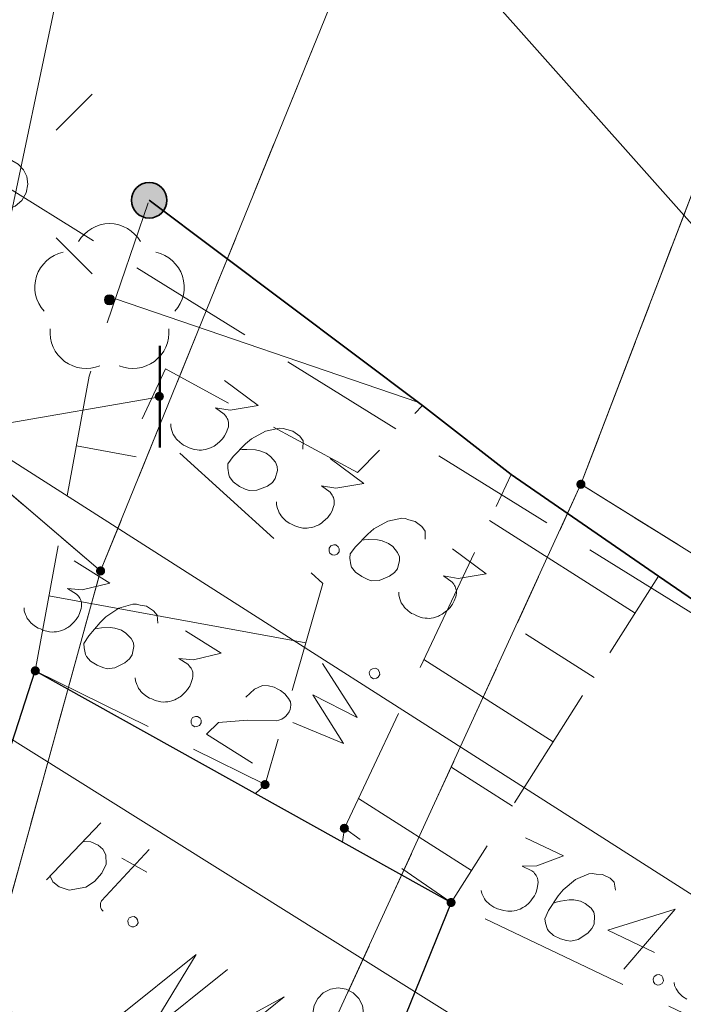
# Model space of a CAD drawing. Header units: metres. Extents: x 5554594 to 5556205, y 5636132 to 5636668.
# Tile 137 of 168: x 5555467.54 to 5555474.06, y 5636460.74 to 5636470.43. Entities that reach past the tile are written whole.
import ezdxf

# ---------------------------------------------------------------- set-up
doc = ezdxf.new("R2010")
doc.units = ezdxf.units.M
doc.header["$MEASUREMENT"] = 0
doc.header["$XCLIPFRAME"] = 0
for name, pattern in [('03-linia 3 1', [2, 1.5, -0.5]), ('05-linia 2.5 1', [1.75, 1.25, -0.5]), ('L_0_04', [1.5, 1, -0.5]), ('L_0_05', [1.75, 1.25, -0.5]), ('L_0_06', [2, 1.5, -0.5]), ('PRZER1-1', [2, 1, -1]), ('PRZER3-1', [4, 3, -1])]:
    doc.linetypes.add(name, pattern=pattern)
for name, color, linetype, lineweight in [('#digitalizacja', 7, 'Continuous', 18), ('#przekroje', 7, 'L_0_04', 18), ('#RASTER', 7, 'Continuous', 18), ('#skartowane', 7, 'Continuous', 18), ('#ZUDP', 7, 'Continuous', 18)]:
    doc.layers.add(name, color=color, linetype=linetype, lineweight=lineweight)
for name, color, linetype, lineweight, true_color in [('GEPPGD', 96, 'Continuous', 18, 0x008000), ('GESDZI', 18, 'Continuous', 18, 0x0a0909), ('GESKKL', 96, 'PRZER3-1', 18, 0x008000), ('GESUZY', 96, 'PRZER1-1', 18, 0x008000)]:
    doc.layers.add(name, color=color, linetype=linetype, lineweight=lineweight, true_color=true_color)
picture_1 = doc.add_image_def('image2.tif', size_in_pixel=(18897, 11811))

# ---------------------------------------------------------------- blocks, each defined once
blk = doc.blocks.new('EPPGS')
at = {"color": 0, "flags": 128}
blk.add_lwpolyline([(0.5, 0), (0.475528, -0.154508), (0.404508, -0.293893), (0.293893, -0.404508), (0.154508, -0.475528), (0, -0.5), (-0.154508, -0.475528), (-0.293893, -0.404508), (-0.404508, -0.293893), (-0.475528, -0.154508), (-0.5, 0), (-0.475528, 0.154508), (-0.404508, 0.293893), (-0.293893, 0.404508), (-0.154508, 0.475528), (0, 0.5), (0.154508, 0.475528), (0.293893, 0.404508), (0.404508, 0.293893), (0.475528, 0.154508), (0.5, 0)], close=True, dxfattribs=at)
blk = doc.blocks.new('EPPGN')
blk.add_hatch(color=0).paths.add_polyline_path([(0, -0.09), (-0.027812, -0.085595), (-0.052901, -0.072812), (-0.072812, -0.052901), (-0.085595, -0.027812), (-0.09, 0), (-0.085595, 0.027812), (-0.072812, 0.052901), (-0.052901, 0.072812), (-0.027812, 0.085595), (0, 0.09), (0.027812, 0.085595), (0.052901, 0.072812), (0.072812, 0.052901), (0.085595, 0.027812), (0.09, 0), (0.085595, -0.027812), (0.072812, -0.052901), (0.052901, -0.072812), (0.027812, -0.085595)])
blk = doc.blocks.new('OBOP02_01')
at = {"linetype": 'Continuous', "lineweight": 18}
blk.add_hatch(color=0, dxfattribs=at).paths.add_polyline_path([(0, -0.1, 1), (0, 0.1, 1)])
at = {"color": 0, "linetype": 'Continuous', "lineweight": 18}
blk.add_circle((0, 0), 0.1, dxfattribs=at)
for centre, radius, start, end in [((0, 0.8), 0.7, 29.8459, 150.1541), ((-0.77, 0.25), 0.7, 101.6336, 222.6627), ((0.77, 0.25), 0.7, 317.3373, 78.3664), ((-0.46, -0.64), 0.71, 174.3693, 292.5572), ((0.46, -0.64), 0.71, 247.4428, 5.6307)]:
    blk.add_arc(centre, radius, start, end, dxfattribs=at)
blk = doc.blocks.new('SUSM01_01_2')
at = {"color": 0, "flags": 128}
for points in [[(-0.353553, 0.353553), (-0.212132, 0.212132)], [(0.353553, 0.353553), (0.212132, 0.212132)], [(-0.353553, -0.353553), (-0.212132, -0.212132)], [(0.353553, -0.353553), (0.212132, -0.212132)]]:
    blk.add_lwpolyline(points, dxfattribs=at)
blk.add_lwpolyline([(0.1, 0), (0.093969, -0.034202), (0.076604, -0.064279), (0.05, -0.086603), (0.025882, -0.096593), (0, -0.1), (-0.025882, -0.096593), (-0.05, -0.086603), (-0.073305, -0.068017), (-0.090097, -0.043388), (-0.098883, -0.014904), (-0.098883, 0.014904), (-0.090097, 0.043388), (-0.073305, 0.068017), (-0.05, 0.086603), (-0.022252, 0.097493), (0.007473, 0.09972), (0.036534, 0.093087), (0.062349, 0.078183), (0.082624, 0.056332), (0.095557, 0.029476), (0.1, 0)], close=True, dxfattribs=at)
blk = doc.blocks.new('*U301')
at = {"layer": '#skartowane', "color": 7, "linetype": 'ByBlock', "lineweight": 18}
blk.add_line((5555467.8016, 5636461.9631), (5555468.3354, 5636462.5248), dxfattribs=at)
at = {"layer": '#skartowane', "color": 7, "linetype": 'ByBlock', "lineweight": 18, "flags": 128}
blk.add_lwpolyline([(5555468.1584, 5636462.3393), (5555468.2376, 5636462.336), (5555468.3076, 5636462.3039), (5555468.3535, 5636462.265), (5555468.3828, 5636462.2082), (5555468.387, 5636462.1182), (5555468.3435, 5636462.0275), (5555468.2714, 5636461.946), (5555468.1871, 5636461.8914), (5555468.022, 5636461.8614), (5555467.9255, 5636461.8945), (5555467.8641, 5636461.942), (5555467.8348, 5636461.9988)], dxfattribs=at)
blk = doc.blocks.new('*U302')
at = {"layer": '#skartowane', "color": 7, "linetype": 'ByBlock', "lineweight": 18}
for p, q in [((5555468.3427, 5636461.7579), (5555468.8107, 5636462.2616)), ((5555468.54, 5636462.1752), (5555468.788, 5636462.0379))]:
    blk.add_line(p, q, dxfattribs=at)
at = {"layer": '#skartowane', "color": 7, "linetype": 'ByBlock', "lineweight": 18, "flags": 128}
blk.add_lwpolyline([(5555468.3593, 5636461.654), (5555468.3532, 5636461.6593), (5555468.3477, 5636461.6653), (5555468.3429, 5636461.6718), (5555468.3387, 5636461.6787), (5555468.3354, 5636461.6861), (5555468.3329, 5636461.6938), (5555468.3311, 5636461.7017), (5555468.3302, 5636461.7097), (5555468.3301, 5636461.7178), (5555468.3308, 5636461.7259), (5555468.3324, 5636461.7338), (5555468.3349, 5636461.7415), (5555468.3381, 5636461.749), (5555468.3421, 5636461.756), (5555468.3465, 5636461.7623)], dxfattribs=at)
blk = doc.blocks.new('*U1663')
at = {"layer": '#przekroje', "color": 7, "linetype": 'ByBlock'}
for q in [(5555469.361, 5636460.1872), (5555469.8081, 5636460.6324)]:
    blk.add_line((5555470.1385, 5636460.8114), q, dxfattribs=at)

msp = doc.modelspace()

# ---------------------------------------------------------------- hatches: boundary and pattern name
at = {"layer": '#skartowane', "linetype": 'Continuous', "lineweight": 35}
h = msp.add_hatch(color=7, dxfattribs=at)
edge = h.paths.add_edge_path()
edge.add_arc((5555468.81, 5636468.65), 0.175, 0, 360)
at = {"layer": '#skartowane', "linetype": 'Continuous', "lineweight": 18}
h = msp.add_hatch(color=7, dxfattribs=at)
edge = h.paths.add_edge_path()
edge.add_arc((5555468.91, 5636466.72), 0.045, 0, 360)
h = msp.add_hatch(color=7, dxfattribs=at)
edge = h.paths.add_edge_path()
edge.add_arc((5555467.69, 5636464.02), 0.045, 0, 360)
h = msp.add_hatch(color=7, dxfattribs=at)
edge = h.paths.add_edge_path()
edge.add_arc((5555469.95, 5636462.9), 0.045, 0, 360)
h = msp.add_hatch(color=7, dxfattribs=at)
edge = h.paths.add_edge_path()
edge.add_arc((5555470.73, 5636462.47), 0.045, 0, 360)
h = msp.add_hatch(color=7, dxfattribs=at)
edge = h.paths.add_edge_path()
edge.add_arc((5555471.78, 5636461.74), 0.045, 0, 360)

# ---------------------------------------------------------------- linework, layer by layer
at = {"layer": '#digitalizacja', "color": 5, "linetype": 'Continuous', "lineweight": 18}
msp.add_line((5555486.6847, 5636451.3104), (5555457.624, 5636469.5016), dxfattribs=at)
at = {"layer": '#digitalizacja', "color": 36, "linetype": 'Continuous', "lineweight": 18, "true_color": 0x803300}
msp.add_line((5555466.999, 5636466.3828), (5555497.54, 5636446.88), dxfattribs=at)
at = {"layer": '#digitalizacja', "color": 5, "linetype": 'Continuous', "lineweight": 18, "flags": 128}
msp.add_lwpolyline([(5555468.9161, 5636474.3042), (5555508.5762, 5636429.6849), (5555515.2694, 5636413.3405), (5555521.42, 5636402.4043)], dxfattribs=at)
at = {"layer": '#digitalizacja', "color": 7, "linetype": 'Continuous', "lineweight": 18, "flags": 128}
msp.add_lwpolyline([(5555464.6537, 5636470.5279), (5555467.8758, 5636470.5279), (5555466.999, 5636466.3828)], dxfattribs=at)
at = {"layer": '#przekroje', "color": 7, "linetype": 'Continuous', "flags": 128}
msp.add_lwpolyline([(5555468.4948, 5636460.605), (5555469.2722, 5636461.2292), (5555468.8034, 5636460.4562), (5555469.5809, 5636461.0804)], dxfattribs=at)
at = {"layer": '#skartowane', "color": 7, "linetype": 'Continuous', "lineweight": 50}
msp.add_line((5555468.9136, 5636466.2166), (5555468.9136, 5636467.2166), dxfattribs=at)
at = {"layer": '#skartowane', "color": 36, "linetype": 'Continuous', "lineweight": 18, "true_color": 0x803300}
msp.add_line((5555466.999, 5636466.3828), (5555468.9136, 5636466.7166), dxfattribs=at)
at = {"layer": '#skartowane', "color": 7, "linetype": '03-linia 3 1', "lineweight": 18}
msp.add_line((5555470.7106, 5636462.3362), (5555470.73, 5636462.47), dxfattribs=at)
at = {"layer": '#skartowane', "color": 7, "linetype": 'L_0_06', "lineweight": 18, "flags": 128}
for points in [[(5555466.73, 5636461.06), (5555459.42, 5636465.04), (5555457.02, 5636465.41), (5555452.63, 5636465.61), (5555446.85, 5636465.37), (5555441.62, 5636464.51), (5555435.7, 5636462.77), (5555429.61, 5636460.27), (5555423.1, 5636457.3), (5555417.2, 5636453.95), (5555413.63, 5636451.67), (5555409.04, 5636447.68), (5555404.73, 5636443.33), (5555401.32, 5636439.67), (5555382.13, 5636416.99), (5555377.75, 5636411.8), (5555368.65, 5636401.73), (5555358.12, 5636389.68), (5555351.83, 5636382.05), (5555348.89, 5636378.21), (5555346.63, 5636374.93), (5555343.77, 5636370.29), (5555340.53, 5636363.52), (5555337.7, 5636355.88), (5555335.13, 5636347.53), (5555332.44, 5636339.45), (5555328.49, 5636328.74), (5555326.7, 5636324.3), (5555322.46, 5636312.61), (5555317.05, 5636297.8), (5555313.91, 5636289.91), (5555311.07, 5636291.5), (5555314.46, 5636298.64), (5555320.4, 5636315), (5555321.1, 5636318.34), (5555320.31, 5636318.97), (5555318.92, 5636319.26), (5555318.24, 5636323.4), (5555317.55, 5636325.21), (5555315.06, 5636326.83), (5555316.44, 5636329.16), (5555319.62, 5636328.9), (5555323.95, 5636328.36), (5555325.47, 5636329.83), (5555326.77, 5636332.37), (5555329.72, 5636340.51), (5555332.43, 5636348.61), (5555334.87, 5636356.71), (5555337.79, 5636364.47), (5555340.99, 5636371.16), (5555344.19, 5636376.65), (5555346.4, 5636379.74), (5555349.41, 5636383.74), (5555355.85, 5636391.61), (5555363.7, 5636400.4), (5555366.42, 5636403.59), (5555375.75, 5636414.19), (5555378.31, 5636418.36), (5555373.52, 5636420.79), (5555376.43, 5636424.38), (5555377.28, 5636425.23), (5555380.03, 5636423.16), (5555380.65, 5636423.75), (5555382.52, 5636422.14), (5555399.27, 5636441.57), (5555402.64, 5636445.3), (5555406.76, 5636449.37), (5555411.7, 5636453.77), (5555415.38, 5636456.22), (5555420.94, 5636459.52), (5555420.73, 5636460.05), (5555422.54, 5636460.95), (5555422.89, 5636460.42), (5555428.37, 5636462.98), (5555434.53, 5636465.46), (5555440.65, 5636467.74), (5555449.09, 5636469.87), (5555449.84, 5636470.61), (5555452.54, 5636472.11), (5555453.14, 5636471.36), (5555454.76, 5636472.78), (5555456.32, 5636474.81), (5555457.67, 5636477.44), (5555459.8, 5636481.39), (5555462.71, 5636485.66), (5555464.78, 5636483.78), (5555461.58, 5636479.17), (5555460.92, 5636476.08), (5555461.24, 5636473.64), (5555465.24, 5636467.56), (5555467.69, 5636464.02), (5555466.73, 5636461.06)], [(5555493.03, 5636444.67), (5555488.63, 5636447.96), (5555482.03, 5636452.18), (5555476.98, 5636455.3), (5555470.63, 5636458.9), (5555471.78, 5636461.74), (5555478.55, 5636458.51), (5555484.4, 5636455.14), (5555490.6, 5636450.96), (5555495.38, 5636447.45), (5555493.03, 5636444.67)]]:
    msp.add_lwpolyline(points, close=True, dxfattribs=at)
at = {"layer": '#skartowane', "color": 7, "linetype": 'L_0_05', "lineweight": 18, "flags": 128}
for points in [[(5555467.69, 5636464.02), (5555468.22, 5636466.92), (5555468.81, 5636468.65), (5555471.5, 5636466.63), (5555470.86, 5636465.97), (5555468.97, 5636466.99), (5555468.74, 5636466.5), (5555470.52, 5636464.88), (5555469.95, 5636462.9), (5555467.69, 5636464.02)], [(5555470.73, 5636462.47), (5555472.37, 5636465.95), (5555473.82, 5636464.95), (5555471.78, 5636461.74), (5555470.73, 5636462.47)]]:
    msp.add_lwpolyline(points, close=True, dxfattribs=at)
at = {"layer": '#skartowane', "color": 7, "linetype": 'Continuous', "lineweight": 35, "flags": 128}
msp.add_lwpolyline([(5555468.81, 5636468.65), (5555471.5, 5636466.63), (5555472.37, 5636465.95), (5555473.82, 5636464.95), (5555499.77, 5636447.16)], dxfattribs=at)
at = {"layer": '#skartowane', "color": 7, "linetype": 'Continuous', "lineweight": 18, "flags": 128}
for points in [[(5555468.4789, 5636467.679), (5555471.4544, 5636466.6643)], [(5555469.5504, 5636466.8755), (5555469.8829, 5636466.63), (5555469.6069, 5636466.5842), (5555469.4638, 5636466.6091), (5555469.5493, 5636466.546), (5555469.5648, 5636466.5272), (5555469.5708, 5636466.5154), (5555469.5768, 5636466.5037), (5555469.5828, 5636466.4919), (5555469.5913, 5636466.4636), (5555469.5902, 5636466.4423), (5555469.5892, 5636466.4211), (5555469.5835, 5636466.4033), (5555469.5684, 5636466.363), (5555469.5521, 5636466.3311), (5555469.5416, 5636466.3168), (5555469.5275, 5636466.2978), (5555469.5018, 5636466.2727), (5555469.483, 5636466.2573), (5555469.4642, 5636466.2418), (5555469.4489, 5636466.2311), (5555469.4372, 5636466.2251), (5555469.4254, 5636466.2191), (5555469.4137, 5636466.2131), (5555469.3936, 5636466.2058), (5555469.3653, 5636466.1973), (5555469.3406, 5636466.1936), (5555469.3241, 5636466.1911), (5555469.3028, 5636466.1922), (5555469.2815, 5636466.1932), (5555469.2555, 5636466.1977), (5555469.2425, 5636466.1999), (5555469.2022, 5636466.215), (5555469.1702, 5636466.2313), (5555469.1477, 5636466.2406), (5555469.1144, 5636466.2651), (5555469.08, 5636466.2979), (5555469.0692, 5636466.3132), (5555469.0585, 5636466.3285), (5555469.0477, 5636466.3438), (5555469.0405, 5636466.3637), (5555469.0332, 5636466.3838), (5555469.0235, 5636466.4203), (5555469.0232, 5636466.4499)], [(5555470.3231, 5636466.2022), (5555470.3237, 5636466.2825), (5555470.2915, 5636466.3284), (5555470.225, 5636466.3775), (5555470.1635, 5636466.3935), (5555470.1279, 5636466.4051), (5555470.0936, 5636466.4083), (5555469.9545, 5636466.3789), (5555469.8181, 5636466.3035), (5555469.7582, 5636466.2523), (5555469.6375, 5636466.1285), (5555469.5849, 5636466.0573), (5555469.5828, 5636466.0148), (5555469.5928, 5636465.9487), (5555469.6001, 5636465.9287), (5555469.637, 5636465.8793), (5555469.6987, 5636465.8337), (5555469.7533, 5636465.8082), (5555469.7936, 5636465.7931), (5555469.8691, 5636465.796), (5555469.9728, 5636465.8369), (5555470.0221, 5636465.874), (5555470.0501, 5636465.912), (5555470.072, 5636465.9913), (5555470.0705, 5636466.029), (5555470.0513, 5636466.0726), (5555470.0048, 5636466.129), (5555469.9621, 5636466.1605), (5555469.8992, 5636466.1848), (5555469.8555, 5636466.1951), (5555469.7705, 5636466.1992), (5555469.7244, 5636466.1965), (5555469.6996, 5636466.1928)], [(5555468.0945, 5636466.2333), (5555468.6817, 5636466.126)], [(5555470.5908, 5636466.1074), (5555470.9233, 5636465.8619), (5555470.6473, 5636465.8162), (5555470.5041, 5636465.841), (5555470.5897, 5636465.7779), (5555470.6052, 5636465.7591), (5555470.6111, 5636465.7473), (5555470.6172, 5636465.7356), (5555470.6231, 5636465.7238), (5555470.6316, 5636465.6956), (5555470.6306, 5636465.6743), (5555470.6296, 5636465.653), (5555470.6238, 5636465.6352), (5555470.6088, 5636465.595), (5555470.5925, 5636465.563), (5555470.5819, 5636465.5487), (5555470.5679, 5636465.5297), (5555470.5421, 5636465.5047), (5555470.5233, 5636465.4892), (5555470.5046, 5636465.4737), (5555470.4893, 5636465.463), (5555470.4776, 5636465.457), (5555470.4658, 5636465.451), (5555470.454, 5636465.445), (5555470.434, 5636465.4377), (5555470.4057, 5636465.4293), (5555470.381, 5636465.4255), (5555470.3645, 5636465.4231), (5555470.3431, 5636465.4241), (5555470.3219, 5636465.4251), (5555470.2959, 5636465.4296), (5555470.2829, 5636465.4319), (5555470.2426, 5636465.4469), (5555470.2106, 5636465.4633), (5555470.188, 5636465.4725), (5555470.1548, 5636465.497), (5555470.1203, 5636465.5299), (5555470.1095, 5636465.5451), (5555470.0989, 5636465.5604), (5555470.088, 5636465.5757), (5555470.0808, 5636465.5957), (5555470.0736, 5636465.6157), (5555470.0639, 5636465.6522), (5555470.0636, 5636465.6818)], [(5555471.525, 5636465.3149), (5555471.5256, 5636465.3952), (5555471.4934, 5636465.441), (5555471.4269, 5636465.4901), (5555471.3654, 5636465.5062), (5555471.3298, 5636465.5178), (5555471.2955, 5636465.521), (5555471.1564, 5636465.4916), (5555471.02, 5636465.4162), (5555470.9601, 5636465.365), (5555470.8394, 5636465.2412), (5555470.7868, 5636465.17), (5555470.7847, 5636465.1275), (5555470.7947, 5636465.0614), (5555470.802, 5636465.0413), (5555470.8389, 5636464.992), (5555470.9007, 5636464.9464), (5555470.9552, 5636464.9208), (5555470.9955, 5636464.9058), (5555471.071, 5636464.9087), (5555471.1747, 5636464.9496), (5555471.224, 5636464.9866), (5555471.252, 5636465.0246), (5555471.2739, 5636465.104), (5555471.2724, 5636465.1417), (5555471.2532, 5636465.1853), (5555471.2067, 5636465.2417), (5555471.164, 5636465.2732), (5555471.1011, 5636465.2975), (5555471.0574, 5636465.3078), (5555470.9724, 5636465.3119), (5555470.9263, 5636465.3092), (5555470.9015, 5636465.3055)], [(5555473.5902, 5636464.5885), (5555472.1575, 5636465.499)], [(5555470.6468, 5636465.2587), (5555470.6705, 5636465.2411), (5555470.6777, 5636465.2211), (5555470.678, 5636465.1916), (5555470.6604, 5636465.1678), (5555470.6321, 5636465.1593), (5555470.6109, 5636465.1603), (5555470.5871, 5636465.1779), (5555470.5799, 5636465.1979), (5555470.5796, 5636465.2274), (5555470.5972, 5636465.2512), (5555470.6255, 5636465.2597), (5555470.6468, 5636465.2587)], [(5555471.7927, 5636465.2201), (5555472.1252, 5636464.9746), (5555471.8492, 5636464.9288), (5555471.706, 5636464.9537), (5555471.7916, 5636464.8906), (5555471.8071, 5636464.8718), (5555471.813, 5636464.86), (5555471.8191, 5636464.8483), (5555471.825, 5636464.8365), (5555471.8335, 5636464.8082), (5555471.8325, 5636464.7869), (5555471.8315, 5636464.7657), (5555471.8257, 5636464.7479), (5555471.8107, 5636464.7077), (5555471.7944, 5636464.6757), (5555471.7838, 5636464.6614), (5555471.7698, 5636464.6424), (5555471.7441, 5636464.6174), (5555471.7252, 5636464.6019), (5555471.7065, 5636464.5864), (5555471.6912, 5636464.5757), (5555471.6795, 5636464.5697), (5555471.6677, 5636464.5637), (5555471.656, 5636464.5577), (5555471.6359, 5636464.5504), (5555471.6076, 5636464.5419), (5555471.5829, 5636464.5382), (5555471.5664, 5636464.5357), (5555471.5451, 5636464.5368), (5555471.5238, 5636464.5378), (5555471.4978, 5636464.5423), (5555471.4848, 5636464.5445), (5555471.4445, 5636464.5596), (5555471.4125, 5636464.5759), (5555471.3899, 5636464.5852), (5555471.3567, 5636464.6097), (5555471.3223, 5636464.6426), (5555471.3114, 5636464.6578), (5555471.3008, 5636464.6731), (5555471.29, 5636464.6884), (5555471.2828, 5636464.7084), (5555471.2755, 5636464.7284), (5555471.2658, 5636464.7649), (5555471.2655, 5636464.7945)], [(5555468.0733, 5636465.102), (5555468.4231, 5636464.8819), (5555468.1512, 5636464.8158), (5555468.0067, 5636464.83), (5555468.0966, 5636464.7733), (5555468.1135, 5636464.7558), (5555468.1203, 5636464.7445), (5555468.1272, 5636464.7332), (5555468.134, 5636464.7219), (5555468.1446, 5636464.6944), (5555468.1451, 5636464.673), (5555468.1457, 5636464.6518), (5555468.1413, 5636464.6336), (5555468.1293, 5636464.5924), (5555468.1154, 5636464.5592), (5555468.1059, 5636464.5442), (5555468.0933, 5636464.5242), (5555468.0695, 5636464.4974), (5555468.0519, 5636464.4805), (5555468.0343, 5636464.4637), (5555468.0199, 5636464.4519), (5555468.0087, 5636464.445), (5555467.9973, 5636464.4382), (5555467.9861, 5636464.4313), (5555467.9666, 5636464.4226), (5555467.939, 5636464.412), (5555467.9146, 5636464.4065), (5555467.8984, 5636464.4028), (5555467.877, 5636464.4022), (5555467.8558, 5636464.4017), (5555467.8295, 5636464.4043), (5555467.8163, 5636464.4055), (5555467.775, 5636464.4176), (5555467.7419, 5636464.4315), (5555467.7188, 5636464.439), (5555467.6838, 5636464.461), (5555467.647, 5636464.4912), (5555467.6351, 5636464.5056), (5555467.6233, 5636464.5201), (5555467.6114, 5636464.5345), (5555467.6027, 5636464.5539), (5555467.594, 5636464.5734), (5555467.5816, 5636464.609), (5555467.5792, 5636464.6385)], [(5555467.8248, 5636464.7578), (5555470.3519, 5636464.2959)], [(5555468.8938, 5636464.488), (5555468.8884, 5636464.5681), (5555468.8529, 5636464.6114), (5555468.783, 5636464.6554), (5555468.7204, 5636464.6669), (5555468.6841, 5636464.6758), (5555468.6497, 5636464.6765), (5555468.5131, 5636464.6368), (5555468.3827, 5636464.5515), (5555468.3268, 5636464.496), (5555468.2155, 5636464.3636), (5555468.1684, 5636464.2887), (5555468.1695, 5636464.2461), (5555468.1843, 5636464.181), (5555468.193, 5636464.1615), (5555468.2336, 5636464.115), (5555468.2985, 5636464.0742), (5555468.3548, 5636464.0527), (5555468.3961, 5636464.0406), (5555468.4712, 5636464.0492), (5555468.5715, 5636464.0977), (5555468.6179, 5636464.1383), (5555468.6431, 5636464.1782), (5555468.6591, 5636464.2589), (5555468.6548, 5636464.2965), (5555468.6323, 5636464.3385), (5555468.5818, 5636464.3913), (5555468.5369, 5636464.4196), (5555468.4724, 5636464.4392), (5555468.428, 5636464.4462), (5555468.3429, 5636464.444), (5555468.2972, 5636464.4378), (5555468.2727, 5636464.4323)], [(5555469.1678, 5636464.4132), (5555469.5176, 5636464.1931), (5555469.2457, 5636464.127), (5555469.1011, 5636464.1412), (5555469.1911, 5636464.0845), (5555469.208, 5636464.067), (5555469.2148, 5636464.0557), (5555469.2217, 5636464.0444), (5555469.2285, 5636464.0331), (5555469.2391, 5636464.0056), (5555469.2396, 5636463.9842), (5555469.2402, 5636463.963), (5555469.2358, 5636463.9448), (5555469.2238, 5636463.9036), (5555469.2099, 5636463.8704), (5555469.2004, 5636463.8554), (5555469.1878, 5636463.8354), (5555469.164, 5636463.8086), (5555469.1464, 5636463.7917), (5555469.1288, 5636463.7749), (5555469.1144, 5636463.7631), (5555469.1031, 5636463.7562), (5555469.0918, 5636463.7494), (5555469.0805, 5636463.7425), (5555469.0611, 5636463.7338), (5555469.0335, 5636463.7232), (5555469.0091, 5636463.7177), (5555468.9928, 5636463.714), (5555468.9715, 5636463.7134), (5555468.9503, 5636463.7129), (5555468.924, 5636463.7154), (5555468.9108, 5636463.7167), (5555468.8695, 5636463.7287), (5555468.8364, 5636463.7427), (5555468.8132, 5636463.7502), (5555468.7783, 5636463.7722), (5555468.7415, 5636463.8024), (5555468.7296, 5636463.8168), (5555468.7178, 5636463.8313), (5555468.7059, 5636463.8457), (5555468.6972, 5636463.8651), (5555468.6885, 5636463.8845), (5555468.6761, 5636463.9202), (5555468.6736, 5636463.9497)], [(5555473.188, 5636463.9555), (5555472.5116, 5636464.3853)], [(5555470.2234, 5636463.5111), (5555470.7214, 5636463.3035), (5555470.4187, 5636463.7821), (5555470.8557, 5636463.5599), (5555470.5144, 5636464.0919)], [(5555472.7857, 5636463.3225), (5555471.5129, 5636464.1313)], [(5555470.975, 5636464.0041), (5555470.9887, 5636464.0302), (5555471.0073, 5636464.0404), (5555471.0365, 5636464.0452), (5555471.0627, 5636464.0315), (5555471.0754, 5636464.0048), (5555471.0776, 5636463.9836), (5555471.0639, 5636463.9575), (5555471.0453, 5636463.9473), (5555471.0161, 5636463.9425), (5555470.9899, 5636463.9562), (5555470.9772, 5636463.9829), (5555470.975, 5636464.0041)], [(5555469.7616, 5636463.7604), (5555469.8463, 5636463.8396), (5555469.924, 5636463.8744), (5555469.9848, 5636463.8711), (5555470.0392, 5636463.8578), (5555470.0774, 5636463.8408), (5555470.1023, 5636463.8251), (5555470.1442, 5636463.7917), (5555470.1679, 5636463.7629), (5555470.1797, 5636463.7485), (5555470.2002, 5636463.7146), (5555470.2027, 5636463.6851), (5555470.2001, 5636463.6589), (5555470.1956, 5636463.6408), (5555470.1881, 5636463.6176), (5555470.1723, 5636463.5926), (5555470.1516, 5636463.5708), (5555470.1372, 5636463.5589), (5555470.1146, 5636463.5452), (5555470.087, 5636463.5347), (5555470.0626, 5636463.5291), (5555469.779, 5636463.5331), (5555469.493, 5636463.5109), (5555469.373, 5636463.3979), (5555469.8278, 5636463.1117)], [(5555469.2865, 5636463.571), (5555469.3116, 5636463.5552), (5555469.3202, 5636463.5358), (5555469.3227, 5636463.5064), (5555469.3069, 5636463.4814), (5555469.2793, 5636463.4708), (5555469.2581, 5636463.4702), (5555469.233, 5636463.486), (5555469.2244, 5636463.5054), (5555469.2219, 5636463.5349), (5555469.2377, 5636463.5599), (5555469.2653, 5636463.5704), (5555469.2865, 5636463.571)], [(5555472.3834, 5636462.6895), (5555471.787, 5636463.0685)], [(5555471.9811, 5636462.0565), (5555470.8684, 5636462.7637)], [(5555472.5126, 5636462.3767), (5555472.8857, 5636462.1987), (5555472.6233, 5636462.1014), (5555472.478, 5636462.0987), (5555472.574, 5636462.0529), (5555472.5928, 5636462.0375), (5555472.6009, 5636462.027), (5555472.609, 5636462.0167), (5555472.6171, 5636462.0062), (5555472.6308, 5636461.9801), (5555472.6338, 5636461.959), (5555472.6369, 5636461.9379), (5555472.6346, 5636461.9193), (5555472.6275, 5636461.877), (5555472.6175, 5636461.8425), (5555472.6099, 5636461.8265), (5555472.5997, 5636461.8051), (5555472.5791, 5636461.7757), (5555472.5636, 5636461.7569), (5555472.5481, 5636461.7381), (5555472.5352, 5636461.7247), (5555472.5248, 5636461.7166), (5555472.5143, 5636461.7085), (5555472.504, 5636461.7004), (5555472.4857, 5636461.6894), (5555472.4595, 5636461.6758), (5555472.4359, 5636461.6674), (5555472.4202, 5636461.6618), (5555472.399, 5636461.6588), (5555472.378, 5636461.6558), (5555472.3516, 5636461.6553), (5555472.3384, 5636461.655), (5555472.2959, 5636461.6622), (5555472.2614, 5636461.6721), (5555472.2376, 5636461.6769), (5555472.2003, 5636461.6947), (5555472.1602, 5636461.7204), (5555472.1467, 5636461.7334), (5555472.1333, 5636461.7464), (5555472.1198, 5636461.7593), (5555472.109, 5636461.7776), (5555472.098, 5636461.7959), (5555472.0816, 5636461.8299), (5555472.0757, 5636461.8588)], [(5555473.399, 5636461.8622), (5555473.3843, 5636461.9411), (5555473.344, 5636461.98), (5555473.2694, 5636462.0156), (5555473.2059, 5636462.0197), (5555473.1689, 5636462.0243), (5555473.1345, 5636462.021), (5555473.0035, 5636461.9658), (5555472.8839, 5636461.8658), (5555472.8348, 5636461.8042), (5555472.7397, 5636461.6598), (5555472.7016, 5636461.5799), (5555472.7077, 5636461.5378), (5555472.73, 5636461.4748), (5555472.7409, 5636461.4565), (5555472.7866, 5636461.415), (5555472.8558, 5636461.382), (5555472.9142, 5636461.3672), (5555472.9566, 5636461.36), (5555473.0303, 5636461.3773), (5555473.1242, 5636461.4371), (5555473.1656, 5636461.4828), (5555473.186, 5636461.5254), (5555473.1924, 5636461.6075), (5555473.1838, 5636461.6442), (5555473.1566, 5636461.6834), (5555473.1003, 5636461.7299), (5555473.0524, 5636461.7528), (5555472.9861, 5636461.7647), (5555472.9412, 5636461.7666), (5555472.8569, 5636461.7544), (5555472.8122, 5636461.743), (5555472.7886, 5636461.7347)], [(5555473.7801, 5636461.2486), (5555473.3217, 5636461.4673), (5555473.9835, 5636461.6749), (5555473.4793, 5636461.0845)], [(5555468.6612, 5636461.6018), (5555468.6871, 5636461.5875), (5555468.6968, 5636461.5686), (5555468.7009, 5636461.5394), (5555468.6866, 5636461.5135), (5555468.6596, 5636461.5014), (5555468.6384, 5636461.4997), (5555468.6125, 5636461.514), (5555468.6028, 5636461.5329), (5555468.5987, 5636461.5621), (5555468.613, 5636461.588), (5555468.64, 5636461.6001), (5555468.6612, 5636461.6018)], [(5555473.8263, 5636461.0302), (5555473.853, 5636461.0175), (5555473.8639, 5636460.9992), (5555473.8697, 5636460.9702), (5555473.857, 5636460.9436), (5555473.8308, 5636460.9299), (5555473.8098, 5636460.9268), (5555473.7831, 5636460.9396), (5555473.7722, 5636460.9578), (5555473.7664, 5636460.9868), (5555473.7791, 5636461.0135), (5555473.8053, 5636461.0272), (5555473.8263, 5636461.0302)], [(5555474.0976, 5636460.7895), (5555474.0575, 5636460.8152), (5555474.044, 5636460.8282), (5555474.0306, 5636460.8412), (5555474.0171, 5636460.8541), (5555474.0062, 5636460.8724), (5555473.9953, 5636460.8907), (5555473.9788, 5636460.9247), (5555473.973, 5636460.9536)]]:
    msp.add_lwpolyline(points, dxfattribs=at)
at = {"layer": '#skartowane', "color": 7, "linetype": 'Continuous', "lineweight": 25, "flags": 128}
msp.add_lwpolyline([(5555470.63, 5636458.9), (5555466.73, 5636461.06), (5555467.69, 5636464.02), (5555471.78, 5636461.74), (5555470.63, 5636458.9)], dxfattribs=at)
at = {"layer": '#skartowane', "color": 7, "linetype": '03-linia 3 1', "lineweight": 18, "flags": 128}
msp.add_lwpolyline([(5555469.855, 5636462.8131), (5555469.95, 5636462.9)], dxfattribs=at)
at = {"layer": '#skartowane', "color": 7, "linetype": 'Continuous', "lineweight": 35}
msp.add_circle((5555468.81, 5636468.65), 0.175, dxfattribs=at)
at = {"layer": '#skartowane', "color": 96}
msp.add_point((5555468.42, 5636467.67), dxfattribs=at)
at = {"layer": '#ZUDP', "color": 1, "linetype": '05-linia 2.5 1', "lineweight": 18, "flags": 128}
msp.add_lwpolyline([(5555526.1159, 5636408.5663), (5555512.796, 5636436.5852), (5555501.3703, 5636446.0304), (5555487.317, 5636456.3858), (5555467.3666, 5636468.81)], dxfattribs=at)
at = {"layer": 'GESDZI', "color": 96, "linetype": 'Continuous', "lineweight": 18, "flags": 128}
for points in [[(5555496.2026, 5636499.7741), (5555494.5717, 5636495.1131), (5555491.3348, 5636490.8781), (5555486.827, 5636487.1535), (5555478.7895, 5636482.3093), (5555473.7274, 5636476.9154), (5555472.2948, 5636474.7641), (5555468.3321, 5636465.0026), (5555464.2527, 5636468.4933), (5555460.7994, 5636470.5337), (5555462.9168, 5636480.0612), (5555473.7669, 5636491.4806), (5555488.3012, 5636504.1143)], [(5555401.0759, 5636390.2821), (5555404.0732, 5636395.0199), (5555409.7582, 5636401.0801), (5555415.606, 5636406.3628), (5555423.6352, 5636411.745), (5555430.7345, 5636417.4592), (5555447.0597, 5636429.289), (5555454.5237, 5636438.1926), (5555464.2072, 5636454.0621), (5555467.1159, 5636460.5894), (5555468.3321, 5636465.0026), (5555472.2948, 5636474.7641), (5555473.7274, 5636476.9154), (5555478.7895, 5636482.3093), (5555486.827, 5636487.1535), (5555491.3348, 5636490.8781), (5555494.5717, 5636495.1131), (5555496.2026, 5636499.7741)], [(5555498.8313, 5636497.8261), (5555497.9165, 5636495.1211), (5555494.8859, 5636489.9954), (5555492.0198, 5636486.8752), (5555487.8994, 5636483.5805), (5555479.0953, 5636477.1233), (5555476.2259, 5636474.1481), (5555473.0572, 5636465.8552), (5555470.67, 5636460.65), (5555463.0417, 5636442.8826), (5555458.4238, 5636436.4305), (5555450.5806, 5636426.2548), (5555436.4821, 5636415.0458), (5555422.9484, 5636405.3011), (5555415.3948, 5636399.9437), (5555410.2209, 5636395.1595), (5555404.6329, 5636386.6316), (5555399.5911, 5636376.9146), (5555395.4848, 5636361.9746)], [(5555527.3, 5636407.24), (5555513.2, 5636436.9), (5555501.6781, 5636446.4246), (5555487.5978, 5636456.7999), (5555473.0572, 5636465.8552), (5555476.2259, 5636474.1481), (5555479.0953, 5636477.1233), (5555487.8994, 5636483.5805), (5555492.0198, 5636486.8752), (5555494.8859, 5636489.9954), (5555497.9165, 5636495.1211), (5555498.8313, 5636497.8261)], [(5555464.2527, 5636468.4933), (5555468.3321, 5636465.0026), (5555467.1159, 5636460.5894), (5555457.2244, 5636464.5804), (5555451.8678, 5636465.4181), (5555446.84, 5636464.5967), (5555437.1846, 5636462.4598), (5555430.3828, 5636458.569), (5555420.6694, 5636454.7141), (5555413.7993, 5636449.5603), (5555402.7893, 5636438.7085), (5555389.7342, 5636423.8728), (5555383.39, 5636416.92), (5555384.32, 5636411.24), (5555356.08, 5636382.6), (5555342.54, 5636360.36)]]:
    msp.add_lwpolyline(points, dxfattribs=at)
msp.add_lwpolyline([(5555472.46, 5636456.89), (5555470.67, 5636460.65), (5555473.0572, 5636465.8552), (5555487.5978, 5636456.7999), (5555501.6781, 5636446.4246), (5555513.2, 5636436.9), (5555527.3, 5636407.24), (5555525.52, 5636402.57), (5555521.72, 5636403.58), (5555519.11, 5636408.15), (5555517.98, 5636411.55), (5555516.52, 5636415.95), (5555512.96, 5636426.69), (5555495.36, 5636441.79), (5555487.39, 5636447.84), (5555472.46, 5636456.89)], close=True, dxfattribs=at)
at = {"layer": 'GESKKL', "color": 96, "linetype": 'PRZER3-1', "lineweight": 18, "ltscale": 0.5, "true_color": 0x008000}
msp.add_lwpolyline([(5555487.5978, 5636456.7999), (5555473.0572, 5636465.8552), (5555476.2259, 5636474.1481), (5555479.0953, 5636477.1233), (5555487.8994, 5636483.5805), (5555492.0198, 5636486.8752), (5555494.8859, 5636489.9954), (5555497.9165, 5636495.1211), (5555498.8313, 5636497.8261)], dxfattribs=at)
at = {"layer": 'GESUZY', "color": 96, "linetype": 'PRZER1-1', "lineweight": 18, "ltscale": 0.5, "true_color": 0x008000}
for points in [[(5555388.9788, 5636354.0285), (5555392.6567, 5636365.6591), (5555395.5195, 5636378.3387), (5555401.0759, 5636390.2821), (5555404.0732, 5636395.0199), (5555409.7582, 5636401.0801), (5555415.606, 5636406.3628), (5555423.6352, 5636411.745), (5555430.7345, 5636417.4592), (5555447.0597, 5636429.289), (5555454.5237, 5636438.1926), (5555464.2072, 5636454.0621), (5555467.1159, 5636460.5894), (5555468.3321, 5636465.0026), (5555472.2948, 5636474.7641), (5555473.7274, 5636476.9154), (5555478.7895, 5636482.3093), (5555486.827, 5636487.1535), (5555491.3348, 5636490.8781), (5555494.5717, 5636495.1131), (5555496.2026, 5636499.7741)], [(5555496.2026, 5636499.7741), (5555494.5717, 5636495.1131), (5555491.3348, 5636490.8781), (5555486.827, 5636487.1535), (5555478.7895, 5636482.3093), (5555473.7274, 5636476.9154), (5555472.2948, 5636474.7641), (5555468.3321, 5636465.0026), (5555464.2527, 5636468.4933), (5555460.7994, 5636470.5337), (5555462.9168, 5636480.0612)], [(5555498.8313, 5636497.8261), (5555497.9165, 5636495.1211), (5555494.8859, 5636489.9954), (5555492.0198, 5636486.8752), (5555487.8994, 5636483.5805), (5555479.0953, 5636477.1233), (5555476.2259, 5636474.1481), (5555473.0572, 5636465.8552), (5555470.67, 5636460.65), (5555463.0417, 5636442.8826), (5555458.4238, 5636436.4305), (5555450.5806, 5636426.2548), (5555436.4821, 5636415.0458), (5555422.9484, 5636405.3011), (5555415.3948, 5636399.9437), (5555410.2209, 5636395.1595), (5555404.6329, 5636386.6316), (5555399.5911, 5636376.9146), (5555395.4848, 5636361.9746)], [(5555487.5978, 5636456.7999), (5555473.0572, 5636465.8552), (5555476.2259, 5636474.1481), (5555479.0953, 5636477.1233), (5555487.8994, 5636483.5805), (5555492.0198, 5636486.8752), (5555494.8859, 5636489.9954), (5555497.9165, 5636495.1211), (5555498.8313, 5636497.8261)], [(5555383.39, 5636416.92), (5555389.7342, 5636423.8728), (5555402.7893, 5636438.7085), (5555413.7993, 5636449.5603), (5555420.6694, 5636454.7141), (5555430.3828, 5636458.569), (5555437.1846, 5636462.4598), (5555446.84, 5636464.5967), (5555451.8678, 5636465.4181), (5555457.2244, 5636464.5804), (5555467.1159, 5636460.5894), (5555468.3321, 5636465.0026), (5555464.2527, 5636468.4933), (5555460.7994, 5636470.5337), (5555453.7197, 5636472.4537), (5555448.9154, 5636470.3739), (5555437.0986, 5636466.5543), (5555423.54, 5636462.48), (5555411.9798, 5636454.2697), (5555405.3333, 5636448.2967), (5555379.6897, 5636419.03)]]:
    msp.add_lwpolyline(points, dxfattribs=at)
msp.add_lwpolyline([(5555472.46, 5636456.89), (5555487.39, 5636447.84), (5555495.36, 5636441.79), (5555512.96, 5636426.69), (5555516.52, 5636415.95), (5555517.98, 5636411.55), (5555519.11, 5636408.15), (5555521.72, 5636403.58), (5555525.52, 5636402.57), (5555527.3, 5636407.24), (5555513.2, 5636436.9), (5555501.6781, 5636446.4246), (5555487.5978, 5636456.7999), (5555473.0572, 5636465.8552), (5555470.67, 5636460.65), (5555472.46, 5636456.89)], close=True, dxfattribs=at)

# ---------------------------------------------------------------- block references
at = {"layer": '#przekroje', "color": 7, "linetype": 'Continuous'}
msp.add_blockref('*U1663', (0, 0), dxfattribs=at)
at = {"layer": '#skartowane', "color": 96, "linetype": 'Continuous', "xscale": 0.5, "yscale": 0.5, "zscale": 0.5}
msp.add_blockref('OBOP02_01', (5555468.42, 5636467.67), dxfattribs=at)
at = {"layer": '#skartowane', "color": 7, "linetype": 'Continuous', "lineweight": 18}
for name in ['*U301', '*U302']:
    msp.add_blockref(name, (0, 0), dxfattribs=at)
at = {"layer": '#ZUDP', "color": 1, "lineweight": 18, "xscale": 2.499999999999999, "yscale": 2.499999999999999, "zscale": 2.499999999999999, "rotation": 359.9999974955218}
msp.add_blockref('SUSM01_01_2', (5555467.3666, 5636468.81), dxfattribs=at)
at = {"layer": 'GEPPGD', "color": 96, "lineweight": 18, "true_color": 0x008000, "xscale": 0.5, "yscale": 0.5, "zscale": 0.5, "rotation": 90}
for name, p in [('EPPGN', (5555473.0572, 5636465.8552)), ('EPPGN', (5555468.3321, 5636465.0026)), ('EPPGS', (5555470.67, 5636460.65))]:
    msp.add_blockref(name, p, dxfattribs=at)

# ---------------------------------------------------------------- pictures from other files: only their frames are drawn
at = {"layer": '#RASTER', "color": 252, "linetype": 'Continuous', "lineweight": 18}
image = msp.add_image(picture_1, insert=(5555393.3851, 5636149.8653), size_in_units=(811.1507, 518.0835), dxfattribs=at)
image.set_boundary_path([(-0.5, -0.5), (-0.5, 11810.5), (18896.5, 11810.5), (18896.5, -0.5), (-0.5, -0.5)])
image.dxf.flags = 15

doc.saveas('drawing.dxf')
